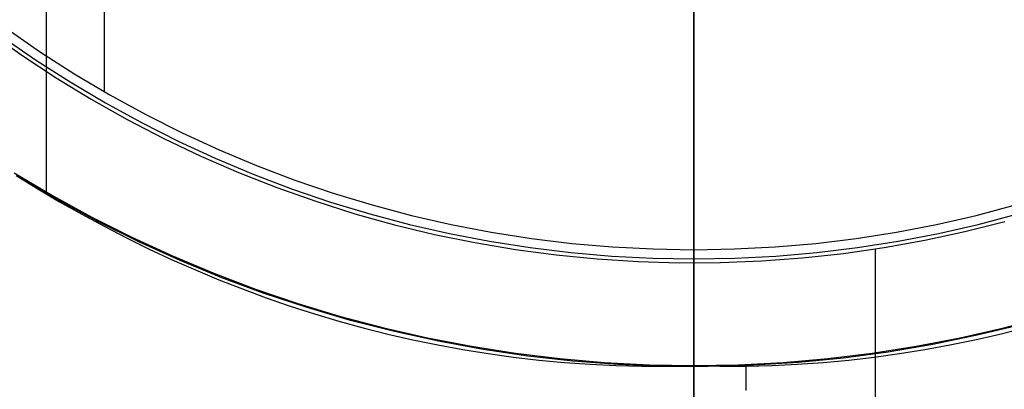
# Model space of a CAD drawing. Header units: millimetres. Extents: x 6239 to 7218, y -13987 to -13139.
# Tile 122 of 256: x 6715 to 6734, y -13483 to -13476. Entities that reach past the tile are written whole.
import ezdxf

# ---------------------------------------------------------------- set-up
doc = ezdxf.new("R2010")
doc.units = ezdxf.units.MM
doc.layers.add('color', color=7, linetype='Continuous')

msp = doc.modelspace()

# ---------------------------------------------------------------- linework, layer by layer
at = {"color": 7, "true_color": 0xffffff}
for p, q in [((6728.479, -13497.235, 200.6), (6728.479, -13417.486, 200.6)), ((6728.479, -13497.235, 200.6), (6728.479, -13417.486, 200.6)), ((6717.106, -13464.151, 144.2), (6717.106, -13477.059, 144.2)), ((6715.991, -13470.488, 108.234), (6715.991, -13478.991, 108.234)), ((6728.479, -13480.107, 144.2), (6728.479, -13470.607, 144.2)), ((6728.479, -13480.107, 144.2), (6728.479, -13470.607, 144.2)), ((6728.479, -13497.361, 199.6), (6728.479, -13470.607, 199.6)), ((6728.479, -13497.361, 199.6), (6728.479, -13470.607, 199.6)), ((6728.479, -13501.179, 105.1), (6728.479, -13475.48, 105.1)), ((6728.479, -13501.179, 105.1), (6728.479, -13475.48, 105.1)), ((6728.479, -13482.338, 108.234), (6728.479, -13475.48, 108.234)), ((6728.479, -13482.338, 108.234), (6728.479, -13475.48, 108.234)), ((6728.479, -13497.989, 51.1), (6728.479, -13475.499, 51.1)), ((6728.479, -13497.989, 51.1), (6728.479, -13475.499, 51.1)), ((6714.872, -13475.904, 212.059), (6715.52, -13476.362, 212.059)), ((6714.872, -13475.904, 212.059), (6715.52, -13476.362, 212.059)), ((6715.237, -13475.854, 144.2), (6715.883, -13476.301, 144.2)), ((6715.237, -13475.854, 144.2), (6715.883, -13476.301, 144.2)), ((6715.133, -13476, 144.208), (6715.784, -13476.449, 144.208)), ((6715.52, -13476.362, 212.059), (6716.183, -13476.798, 212.059)), ((6715.52, -13476.362, 212.059), (6716.183, -13476.798, 212.059)), ((6715.883, -13476.301, 144.2), (6716.544, -13476.724, 144.2)), ((6715.883, -13476.301, 144.2), (6716.544, -13476.724, 144.2)), ((6715.784, -13476.449, 144.208), (6716.451, -13476.876, 144.208)), ((6716.544, -13476.724, 144.2), (6717.22, -13477.124, 144.2)), ((6716.544, -13476.724, 144.2), (6717.22, -13477.124, 144.2)), ((6716.183, -13476.798, 212.059), (6716.86, -13477.21, 212.059)), ((6716.183, -13476.798, 212.059), (6716.86, -13477.21, 212.059)), ((6716.451, -13476.876, 144.208), (6717.131, -13477.28, 144.208)), ((6717.22, -13477.124, 144.2), (6717.909, -13477.501, 144.2)), ((6717.22, -13477.124, 144.2), (6717.909, -13477.501, 144.2)), ((6716.86, -13477.21, 212.059), (6717.552, -13477.599, 212.059)), ((6716.86, -13477.21, 212.059), (6717.552, -13477.599, 212.059)), ((6717.131, -13477.28, 144.208), (6717.826, -13477.659, 144.208)), ((6717.909, -13477.501, 144.2), (6718.61, -13477.854, 144.2)), ((6717.909, -13477.501, 144.2), (6718.61, -13477.854, 144.2)), ((6717.552, -13477.599, 212.059), (6718.256, -13477.964, 212.059)), ((6717.552, -13477.599, 212.059), (6718.256, -13477.964, 212.059)), ((6717.826, -13477.659, 144.208), (6718.533, -13478.015, 144.208)), ((6718.61, -13477.854, 144.2), (6719.323, -13478.183, 144.2)), ((6718.61, -13477.854, 144.2), (6719.323, -13478.183, 144.2)), ((6718.256, -13477.964, 212.059), (6718.973, -13478.304, 212.059)), ((6718.256, -13477.964, 212.059), (6718.973, -13478.304, 212.059)), ((6718.533, -13478.015, 144.208), (6719.251, -13478.346, 144.208)), ((6719.323, -13478.183, 144.2), (6720.048, -13478.486, 144.2)), ((6719.323, -13478.183, 144.2), (6720.048, -13478.486, 144.2)), ((6718.973, -13478.304, 212.059), (6719.701, -13478.62, 212.059)), ((6718.973, -13478.304, 212.059), (6719.701, -13478.62, 212.059)), ((6719.251, -13478.346, 144.208), (6719.981, -13478.652, 144.208)), ((6715.374, -13478.623, 108.234), (6716.115, -13479.063, 108.234)), ((6715.374, -13478.623, 108.234), (6716.115, -13479.063, 108.234)), ((6715.374, -13478.623, 125.195), (6716.115, -13479.063, 125.195)), ((6719.701, -13478.62, 212.059), (6720.439, -13478.91, 212.059)), ((6719.701, -13478.62, 212.059), (6720.439, -13478.91, 212.059)), ((6719.981, -13478.652, 144.208), (6720.721, -13478.933, 144.208)), ((6720.048, -13478.486, 144.2), (6720.782, -13478.765, 144.2)), ((6720.048, -13478.486, 144.2), (6720.782, -13478.765, 144.2)), ((6715.412, -13478.676, 142.155), (6715.828, -13478.933, 142.155)), ((6715.412, -13478.676, 142.155), (6715.828, -13478.933, 142.155)), ((6716.229, -13479.154, 218.059), (6715.477, -13478.713, 218.059)), ((6716.229, -13479.154, 218.059), (6715.477, -13478.713, 218.059)), ((6720.782, -13478.765, 144.2), (6721.525, -13479.018, 144.2)), ((6720.782, -13478.765, 144.2), (6721.525, -13479.018, 144.2)), ((6715.828, -13478.933, 142.155), (6716.249, -13479.182, 142.155)), ((6715.828, -13478.933, 142.155), (6716.249, -13479.182, 142.155)), ((6720.439, -13478.91, 212.059), (6721.187, -13479.174, 212.059)), ((6720.439, -13478.91, 212.059), (6721.187, -13479.174, 212.059)), ((6720.721, -13478.933, 144.208), (6721.47, -13479.188, 144.208)), ((6721.525, -13479.018, 144.2), (6722.277, -13479.245, 144.2)), ((6721.525, -13479.018, 144.2), (6722.277, -13479.245, 144.2)), ((6716.115, -13479.063, 108.234), (6716.872, -13479.477, 108.234)), ((6716.115, -13479.063, 108.234), (6716.872, -13479.477, 108.234)), ((6716.115, -13479.063, 125.195), (6716.872, -13479.477, 125.195)), ((6716.997, -13479.568, 218.059), (6716.229, -13479.154, 218.059)), ((6716.997, -13479.568, 218.059), (6716.229, -13479.154, 218.059)), ((6716.249, -13479.182, 142.155), (6716.675, -13479.423, 142.155)), ((6716.249, -13479.182, 142.155), (6716.675, -13479.423, 142.155)), ((6721.187, -13479.174, 212.059), (6721.944, -13479.413, 212.059)), ((6721.187, -13479.174, 212.059), (6721.944, -13479.413, 212.059)), ((6721.47, -13479.188, 144.208), (6722.228, -13479.416, 144.208)), ((6722.277, -13479.245, 144.2), (6723.036, -13479.446, 144.2)), ((6722.277, -13479.245, 144.2), (6723.036, -13479.446, 144.2)), ((6733.923, -13479.446, 144.2), (6734.682, -13479.245, 144.2)), ((6733.923, -13479.446, 144.2), (6734.682, -13479.245, 144.2)), ((6716.675, -13479.423, 142.155), (6717.105, -13479.655, 142.155)), ((6716.675, -13479.423, 142.155), (6717.105, -13479.655, 142.155)), ((6716.872, -13479.477, 108.234), (6717.642, -13479.864, 108.234)), ((6716.872, -13479.477, 108.234), (6717.642, -13479.864, 108.234)), ((6716.872, -13479.477, 125.195), (6717.642, -13479.864, 125.195)), ((6717.778, -13479.955, 218.059), (6716.997, -13479.568, 218.059)), ((6717.778, -13479.955, 218.059), (6716.997, -13479.568, 218.059)), ((6721.944, -13479.413, 212.059), (6722.708, -13479.625, 212.059)), ((6721.944, -13479.413, 212.059), (6722.708, -13479.625, 212.059)), ((6722.228, -13479.416, 144.208), (6722.993, -13479.619, 144.208)), ((6723.036, -13479.446, 144.2), (6723.801, -13479.62, 144.2)), ((6723.036, -13479.446, 144.2), (6723.801, -13479.62, 144.2)), ((6733.157, -13479.62, 144.2), (6733.923, -13479.446, 144.2)), ((6733.157, -13479.62, 144.2), (6733.923, -13479.446, 144.2)), ((6733.706, -13479.759, 212.059), (6734.476, -13479.565, 212.059)), ((6733.706, -13479.759, 212.059), (6734.476, -13479.565, 212.059)), ((6733.965, -13479.619, 144.208), (6734.73, -13479.416, 144.208)), ((6717.105, -13479.655, 142.155), (6717.54, -13479.879, 142.155)), ((6717.105, -13479.655, 142.155), (6717.54, -13479.879, 142.155)), ((6722.708, -13479.625, 212.059), (6723.479, -13479.811, 212.059)), ((6722.708, -13479.625, 212.059), (6723.479, -13479.811, 212.059)), ((6722.993, -13479.619, 144.208), (6723.765, -13479.795, 144.208)), ((6723.801, -13479.62, 144.2), (6724.572, -13479.769, 144.2)), ((6723.801, -13479.62, 144.2), (6724.572, -13479.769, 144.2)), ((6724.572, -13479.769, 144.2), (6725.348, -13479.89, 144.2)), ((6724.572, -13479.769, 144.2), (6725.348, -13479.89, 144.2)), ((6731.61, -13479.89, 144.2), (6732.386, -13479.769, 144.2)), ((6731.61, -13479.89, 144.2), (6732.386, -13479.769, 144.2)), ((6732.386, -13479.769, 144.2), (6733.157, -13479.62, 144.2)), ((6732.386, -13479.769, 144.2), (6733.157, -13479.62, 144.2)), ((6732.931, -13479.926, 212.059), (6733.706, -13479.759, 212.059)), ((6732.931, -13479.926, 212.059), (6733.706, -13479.759, 212.059)), ((6733.194, -13479.795, 144.208), (6733.965, -13479.619, 144.208)), ((6717.54, -13479.879, 142.155), (6717.979, -13480.094, 142.155)), ((6717.54, -13479.879, 142.155), (6717.979, -13480.094, 142.155)), ((6717.642, -13479.864, 108.234), (6718.425, -13480.225, 108.234)), ((6717.642, -13479.864, 108.234), (6718.425, -13480.225, 108.234)), ((6717.642, -13479.864, 125.195), (6718.425, -13480.225, 125.195)), ((6718.572, -13480.314, 218.059), (6717.778, -13479.955, 218.059)), ((6718.572, -13480.314, 218.059), (6717.778, -13479.955, 218.059)), ((6723.479, -13479.811, 212.059), (6724.256, -13479.97, 212.059)), ((6723.479, -13479.811, 212.059), (6724.256, -13479.97, 212.059)), ((6723.765, -13479.795, 144.208), (6724.542, -13479.945, 144.208)), ((6724.256, -13479.97, 212.059), (6725.039, -13480.102, 212.059)), ((6724.256, -13479.97, 212.059), (6725.039, -13480.102, 212.059)), ((6724.542, -13479.945, 144.208), (6725.324, -13480.067, 144.208)), ((6725.348, -13479.89, 144.2), (6726.128, -13479.985, 144.2)), ((6725.348, -13479.89, 144.2), (6726.128, -13479.985, 144.2)), ((6730.831, -13479.985, 144.2), (6731.61, -13479.89, 144.2)), ((6730.831, -13479.985, 144.2), (6731.61, -13479.89, 144.2)), ((6731.635, -13480.067, 144.208), (6732.417, -13479.945, 144.208)), ((6732.15, -13480.066, 212.059), (6732.931, -13479.926, 212.059)), ((6732.15, -13480.066, 212.059), (6732.931, -13479.926, 212.059)), ((6732.417, -13479.945, 144.208), (6733.194, -13479.795, 144.208)), ((6717.979, -13480.094, 142.155), (6718.422, -13480.3, 142.155)), ((6717.979, -13480.094, 142.155), (6718.422, -13480.3, 142.155)), ((6725.039, -13480.102, 212.059), (6725.825, -13480.207, 212.059)), ((6725.039, -13480.102, 212.059), (6725.825, -13480.207, 212.059)), ((6725.324, -13480.067, 144.208), (6726.109, -13480.162, 144.208)), ((6726.109, -13480.162, 144.208), (6726.898, -13480.231, 144.208)), ((6726.128, -13479.985, 144.2), (6726.91, -13480.052, 144.2)), ((6726.128, -13479.985, 144.2), (6726.91, -13480.052, 144.2)), ((6726.91, -13480.052, 144.2), (6727.694, -13480.093, 144.2)), ((6726.91, -13480.052, 144.2), (6727.694, -13480.093, 144.2)), ((6727.694, -13480.093, 144.2), (6728.479, -13480.107, 144.2)), ((6727.694, -13480.093, 144.2), (6728.479, -13480.107, 144.2)), ((6728.479, -13480.107, 144.2), (6729.264, -13480.093, 144.2)), ((6728.479, -13480.107, 144.2), (6729.264, -13480.093, 144.2)), ((6728.479, -13480.177, 144.205), (6728.479, -13480.107, 144.2)), ((6728.479, -13480.177, 144.205), (6728.479, -13480.107, 144.2)), ((6729.264, -13480.093, 144.2), (6730.048, -13480.052, 144.2)), ((6729.264, -13480.093, 144.2), (6730.048, -13480.052, 144.2)), ((6730.048, -13480.052, 144.2), (6730.831, -13479.985, 144.2)), ((6730.048, -13480.052, 144.2), (6730.831, -13479.985, 144.2)), ((6730.061, -13480.231, 144.208), (6730.849, -13480.162, 144.208)), ((6730.849, -13480.162, 144.208), (6731.635, -13480.067, 144.208)), ((6731.365, -13480.179, 212.059), (6732.15, -13480.066, 212.059)), ((6731.365, -13480.179, 212.059), (6732.15, -13480.066, 212.059)), ((6731.979, -13480.093, 212.059), (6731.979, -13484.861, 212.059)), ((6718.422, -13480.3, 142.155), (6718.87, -13480.497, 142.155)), ((6718.422, -13480.3, 142.155), (6718.87, -13480.497, 142.155)), ((6718.425, -13480.225, 108.234), (6719.221, -13480.558, 108.234)), ((6718.425, -13480.225, 108.234), (6719.221, -13480.558, 108.234)), ((6718.425, -13480.225, 125.195), (6719.221, -13480.558, 125.195)), ((6719.379, -13480.646, 218.059), (6718.572, -13480.314, 218.059)), ((6719.379, -13480.646, 218.059), (6718.572, -13480.314, 218.059)), ((6725.825, -13480.207, 212.059), (6726.614, -13480.285, 212.059)), ((6725.825, -13480.207, 212.059), (6726.614, -13480.285, 212.059)), ((6726.614, -13480.285, 212.059), (6727.406, -13480.336, 212.059)), ((6726.614, -13480.285, 212.059), (6727.406, -13480.336, 212.059)), ((6726.898, -13480.231, 144.208), (6727.688, -13480.272, 144.208)), ((6727.406, -13480.336, 212.059), (6728.199, -13480.359, 212.059)), ((6727.406, -13480.336, 212.059), (6728.199, -13480.359, 212.059)), ((6727.688, -13480.272, 144.208), (6728.479, -13480.285, 144.208)), ((6728.199, -13480.359, 212.059), (6728.992, -13480.355, 212.059)), ((6728.199, -13480.359, 212.059), (6728.992, -13480.355, 212.059)), ((6728.479, -13480.248, 144.207), (6728.479, -13480.177, 144.205)), ((6728.479, -13480.248, 144.207), (6728.479, -13480.177, 144.205)), ((6728.479, -13480.319, 144.208), (6728.479, -13480.248, 144.207)), ((6728.479, -13480.319, 144.208), (6728.479, -13480.248, 144.207)), ((6728.479, -13480.285, 144.208), (6729.27, -13480.272, 144.208)), ((6728.479, -13480.39, 144.205), (6728.479, -13480.319, 144.208)), ((6728.479, -13480.39, 144.205), (6728.479, -13480.319, 144.208)), ((6728.479, -13480.559, 212.334), (6728.479, -13480.361, 212.059)), ((6728.992, -13480.355, 212.059), (6729.785, -13480.324, 212.059)), ((6728.992, -13480.355, 212.059), (6729.785, -13480.324, 212.059)), ((6729.27, -13480.272, 144.208), (6730.061, -13480.231, 144.208)), ((6729.785, -13480.324, 212.059), (6730.576, -13480.265, 212.059)), ((6729.785, -13480.324, 212.059), (6730.576, -13480.265, 212.059)), ((6730.576, -13480.265, 212.059), (6731.365, -13480.179, 212.059)), ((6730.576, -13480.265, 212.059), (6731.365, -13480.179, 212.059)), ((6718.87, -13480.497, 142.155), (6719.321, -13480.685, 142.155)), ((6718.87, -13480.497, 142.155), (6719.321, -13480.685, 142.155)), ((6728.479, -13480.461, 144.2), (6728.479, -13480.39, 144.205)), ((6728.479, -13480.461, 144.2), (6728.479, -13480.39, 144.205)), ((6728.479, -13480.531, 144.193), (6728.479, -13480.461, 144.2)), ((6728.479, -13480.531, 144.193), (6728.479, -13480.461, 144.2)), ((6728.479, -13480.601, 144.183), (6728.479, -13480.531, 144.193)), ((6728.479, -13480.601, 144.183), (6728.479, -13480.531, 144.193)), ((6719.221, -13480.558, 108.234), (6720.027, -13480.864, 108.234)), ((6719.221, -13480.558, 108.234), (6720.027, -13480.864, 108.234)), ((6719.221, -13480.558, 125.195), (6720.027, -13480.864, 125.195)), ((6719.321, -13480.685, 142.155), (6719.776, -13480.863, 142.155)), ((6719.321, -13480.685, 142.155), (6719.776, -13480.863, 142.155)), ((6720.196, -13480.949, 218.059), (6719.379, -13480.646, 218.059)), ((6720.196, -13480.949, 218.059), (6719.379, -13480.646, 218.059)), ((6728.479, -13480.749, 212.615), (6728.479, -13480.559, 212.334)), ((6728.479, -13480.671, 144.171), (6728.479, -13480.601, 144.183)), ((6728.479, -13480.671, 144.171), (6728.479, -13480.601, 144.183)), ((6728.479, -13480.741, 144.157), (6728.479, -13480.671, 144.171)), ((6728.479, -13480.741, 144.157), (6728.479, -13480.671, 144.171)), ((6728.479, -13480.809, 144.14), (6728.479, -13480.741, 144.157)), ((6728.479, -13480.809, 144.14), (6728.479, -13480.741, 144.157)), ((6719.776, -13480.863, 142.155), (6720.235, -13481.032, 142.155)), ((6719.776, -13480.863, 142.155), (6720.235, -13481.032, 142.155)), ((6720.027, -13480.864, 108.234), (6720.843, -13481.142, 108.234)), ((6720.027, -13480.864, 108.234), (6720.843, -13481.142, 108.234)), ((6720.027, -13480.864, 125.195), (6720.843, -13481.142, 125.195)), ((6728.479, -13480.928, 212.902), (6728.479, -13480.749, 212.615)), ((6728.479, -13480.878, 144.12), (6728.479, -13480.809, 144.14)), ((6728.479, -13480.878, 144.12), (6728.479, -13480.809, 144.14)), ((6728.479, -13480.945, 144.099), (6728.479, -13480.878, 144.12)), ((6728.479, -13480.945, 144.099), (6728.479, -13480.878, 144.12)), ((6728.479, -13481.098, 213.195), (6728.479, -13480.928, 212.902)), ((6721.024, -13481.223, 218.059), (6720.196, -13480.949, 218.059)), ((6721.024, -13481.223, 218.059), (6720.196, -13480.949, 218.059)), ((6720.235, -13481.032, 142.155), (6720.698, -13481.192, 142.155)), ((6720.235, -13481.032, 142.155), (6720.698, -13481.192, 142.155)), ((6728.479, -13481.012, 144.075), (6728.479, -13480.945, 144.099)), ((6728.479, -13481.012, 144.075), (6728.479, -13480.945, 144.099)), ((6728.479, -13481.078, 144.049), (6728.479, -13481.012, 144.075)), ((6728.479, -13481.078, 144.049), (6728.479, -13481.012, 144.075)), ((6728.479, -13481.143, 144.02), (6728.479, -13481.078, 144.049)), ((6728.479, -13481.143, 144.02), (6728.479, -13481.078, 144.049)), ((6728.479, -13481.258, 213.494), (6728.479, -13481.098, 213.195)), ((6720.698, -13481.192, 142.155), (6721.164, -13481.342, 142.155)), ((6720.698, -13481.192, 142.155), (6721.164, -13481.342, 142.155)), ((6720.843, -13481.142, 108.234), (6721.668, -13481.391, 108.234)), ((6720.843, -13481.142, 108.234), (6721.668, -13481.391, 108.234)), ((6720.843, -13481.142, 125.195), (6721.668, -13481.391, 125.195)), ((6721.86, -13481.469, 218.059), (6721.024, -13481.223, 218.059)), ((6721.86, -13481.469, 218.059), (6721.024, -13481.223, 218.059)), ((6728.479, -13481.207, 143.989), (6728.479, -13481.143, 144.02)), ((6728.479, -13481.207, 143.989), (6728.479, -13481.143, 144.02)), ((6728.479, -13481.269, 143.956), (6728.479, -13481.207, 143.989)), ((6728.479, -13481.269, 143.956), (6728.479, -13481.207, 143.989)), ((6728.479, -13481.407, 213.797), (6728.479, -13481.258, 213.494)), ((6728.479, -13481.331, 143.921), (6728.479, -13481.269, 143.956)), ((6728.479, -13481.331, 143.921), (6728.479, -13481.269, 143.956)), ((6721.164, -13481.342, 142.155), (6721.633, -13481.482, 142.155)), ((6721.164, -13481.342, 142.155), (6721.633, -13481.482, 142.155)), ((6721.633, -13481.482, 142.155), (6722.105, -13481.612, 142.155)), ((6721.633, -13481.482, 142.155), (6722.105, -13481.612, 142.155)), ((6721.668, -13481.391, 108.234), (6722.502, -13481.612, 108.234)), ((6721.668, -13481.391, 108.234), (6722.502, -13481.612, 108.234)), ((6721.668, -13481.391, 125.195), (6722.502, -13481.612, 125.195)), ((6722.705, -13481.685, 218.059), (6721.86, -13481.469, 218.059)), ((6722.705, -13481.685, 218.059), (6721.86, -13481.469, 218.059)), ((6728.479, -13481.391, 143.884), (6728.479, -13481.331, 143.921)), ((6728.479, -13481.391, 143.884), (6728.479, -13481.331, 143.921)), ((6728.479, -13481.45, 143.845), (6728.479, -13481.391, 143.884)), ((6728.479, -13481.45, 143.845), (6728.479, -13481.391, 143.884)), ((6728.479, -13481.546, 214.106), (6728.479, -13481.407, 213.797)), ((6728.479, -13481.508, 143.804), (6728.479, -13481.45, 143.845)), ((6728.479, -13481.508, 143.804), (6728.479, -13481.45, 143.845)), ((6734.457, -13481.612, 108.234), (6735.29, -13481.391, 108.234)), ((6734.457, -13481.612, 108.234), (6735.29, -13481.391, 108.234)), ((6734.457, -13481.612, 125.195), (6735.29, -13481.391, 125.195)), ((6722.105, -13481.612, 142.155), (6722.581, -13481.732, 142.155)), ((6722.105, -13481.612, 142.155), (6722.581, -13481.732, 142.155)), ((6722.502, -13481.612, 108.234), (6723.342, -13481.804, 108.234)), ((6722.502, -13481.612, 108.234), (6723.342, -13481.804, 108.234)), ((6722.502, -13481.612, 125.195), (6723.342, -13481.804, 125.195)), ((6723.557, -13481.871, 218.059), (6722.705, -13481.685, 218.059)), ((6723.557, -13481.871, 218.059), (6722.705, -13481.685, 218.059)), ((6728.479, -13481.564, 143.761), (6728.479, -13481.508, 143.804)), ((6728.479, -13481.564, 143.761), (6728.479, -13481.508, 143.804)), ((6728.479, -13481.675, 214.419), (6728.479, -13481.546, 214.106)), ((6728.479, -13481.619, 143.715), (6728.479, -13481.564, 143.761)), ((6728.479, -13481.619, 143.715), (6728.479, -13481.564, 143.761)), ((6728.479, -13481.672, 143.668), (6728.479, -13481.619, 143.715)), ((6728.479, -13481.672, 143.668), (6728.479, -13481.619, 143.715)), ((6728.479, -13481.723, 143.62), (6728.479, -13481.672, 143.668)), ((6728.479, -13481.723, 143.62), (6728.479, -13481.672, 143.668)), ((6728.479, -13481.793, 214.737), (6728.479, -13481.675, 214.419)), ((6733.616, -13481.804, 108.234), (6734.457, -13481.612, 108.234)), ((6733.616, -13481.804, 108.234), (6734.457, -13481.612, 108.234)), ((6733.616, -13481.804, 125.195), (6734.457, -13481.612, 125.195)), ((6734.79, -13481.551, 218.059), (6733.943, -13481.756, 218.059)), ((6734.79, -13481.551, 218.059), (6733.943, -13481.756, 218.059)), ((6734.378, -13481.732, 142.155), (6734.853, -13481.612, 142.155)), ((6734.378, -13481.732, 142.155), (6734.853, -13481.612, 142.155)), ((6722.581, -13481.732, 142.155), (6723.059, -13481.842, 142.155)), ((6722.581, -13481.732, 142.155), (6723.059, -13481.842, 142.155)), ((6723.059, -13481.842, 142.155), (6723.54, -13481.942, 142.155)), ((6723.059, -13481.842, 142.155), (6723.54, -13481.942, 142.155)), ((6723.342, -13481.804, 108.234), (6724.189, -13481.966, 108.234)), ((6723.342, -13481.804, 108.234), (6724.189, -13481.966, 108.234)), ((6723.342, -13481.804, 125.195), (6724.189, -13481.966, 125.195)), ((6724.414, -13482.028, 218.059), (6723.557, -13481.871, 218.059)), ((6724.414, -13482.028, 218.059), (6723.557, -13481.871, 218.059)), ((6728.479, -13481.773, 143.569), (6728.479, -13481.723, 143.62)), ((6728.479, -13481.773, 143.569), (6728.479, -13481.723, 143.62)), ((6728.479, -13481.821, 143.517), (6728.479, -13481.773, 143.569)), ((6728.479, -13481.821, 143.517), (6728.479, -13481.773, 143.569)), ((6728.479, -13481.9, 215.058), (6728.479, -13481.793, 214.737)), ((6728.479, -13481.867, 143.463), (6728.479, -13481.821, 143.517)), ((6728.479, -13481.867, 143.463), (6728.479, -13481.821, 143.517)), ((6728.479, -13481.911, 143.408), (6728.479, -13481.867, 143.463)), ((6728.479, -13481.911, 143.408), (6728.479, -13481.867, 143.463)), ((6732.769, -13481.966, 108.234), (6733.616, -13481.804, 108.234)), ((6732.769, -13481.966, 108.234), (6733.616, -13481.804, 108.234)), ((6732.769, -13481.966, 125.195), (6733.616, -13481.804, 125.195)), ((6733.943, -13481.756, 218.059), (6733.089, -13481.932, 218.059)), ((6733.943, -13481.756, 218.059), (6733.089, -13481.932, 218.059)), ((6733.418, -13481.942, 142.155), (6733.899, -13481.842, 142.155)), ((6733.418, -13481.942, 142.155), (6733.899, -13481.842, 142.155)), ((6733.899, -13481.842, 142.155), (6734.378, -13481.732, 142.155)), ((6733.899, -13481.842, 142.155), (6734.378, -13481.732, 142.155)), ((6723.54, -13481.942, 142.155), (6724.024, -13482.031, 142.155)), ((6723.54, -13481.942, 142.155), (6724.024, -13482.031, 142.155)), ((6724.024, -13482.031, 142.155), (6724.511, -13482.109, 142.155)), ((6724.024, -13482.031, 142.155), (6724.511, -13482.109, 142.155)), ((6724.189, -13481.966, 108.234), (6725.041, -13482.1, 108.234)), ((6724.189, -13481.966, 108.234), (6725.041, -13482.1, 108.234)), ((6724.189, -13481.966, 125.195), (6725.041, -13482.1, 125.195)), ((6725.277, -13482.155, 218.059), (6724.414, -13482.028, 218.059)), ((6725.277, -13482.155, 218.059), (6724.414, -13482.028, 218.059)), ((6728.479, -13481.996, 215.383), (6728.479, -13481.9, 215.058)), ((6728.479, -13481.954, 143.351), (6728.479, -13481.911, 143.408)), ((6728.479, -13481.954, 143.351), (6728.479, -13481.911, 143.408)), ((6728.479, -13481.994, 143.292), (6728.479, -13481.954, 143.351)), ((6728.479, -13481.994, 143.292), (6728.479, -13481.954, 143.351)), ((6728.479, -13482.032, 143.233), (6728.479, -13481.994, 143.292)), ((6728.479, -13482.032, 143.233), (6728.479, -13481.994, 143.292)), ((6728.479, -13482.081, 215.711), (6728.479, -13481.996, 215.383)), ((6728.479, -13482.068, 143.172), (6728.479, -13482.032, 143.233)), ((6728.479, -13482.068, 143.172), (6728.479, -13482.032, 143.233)), ((6728.479, -13482.102, 143.11), (6728.479, -13482.068, 143.172)), ((6728.479, -13482.102, 143.11), (6728.479, -13482.068, 143.172)), ((6731.917, -13482.1, 108.234), (6732.769, -13481.966, 108.234)), ((6731.917, -13482.1, 108.234), (6732.769, -13481.966, 108.234)), ((6731.917, -13482.1, 125.195), (6732.769, -13481.966, 125.195)), ((6733.089, -13481.932, 218.059), (6732.229, -13482.078, 218.059)), ((6733.089, -13481.932, 218.059), (6732.229, -13482.078, 218.059)), ((6732.448, -13482.109, 142.155), (6732.934, -13482.031, 142.155)), ((6732.448, -13482.109, 142.155), (6732.934, -13482.031, 142.155)), ((6732.934, -13482.031, 142.155), (6733.418, -13481.942, 142.155)), ((6732.934, -13482.031, 142.155), (6733.418, -13481.942, 142.155)), ((6724.511, -13482.109, 142.155), (6725, -13482.177, 142.155)), ((6724.511, -13482.109, 142.155), (6725, -13482.177, 142.155)), ((6725, -13482.177, 142.155), (6725.491, -13482.233, 142.155)), ((6725, -13482.177, 142.155), (6725.491, -13482.233, 142.155)), ((6725.041, -13482.1, 108.234), (6725.897, -13482.204, 108.234)), ((6725.041, -13482.1, 108.234), (6725.897, -13482.204, 108.234)), ((6725.041, -13482.1, 125.195), (6725.897, -13482.204, 125.195)), ((6726.143, -13482.251, 218.059), (6725.277, -13482.155, 218.059)), ((6726.143, -13482.251, 218.059), (6725.277, -13482.155, 218.059)), ((6725.491, -13482.233, 142.155), (6725.984, -13482.279, 142.155)), ((6725.491, -13482.233, 142.155), (6725.984, -13482.279, 142.155)), ((6725.897, -13482.204, 108.234), (6726.756, -13482.278, 108.234)), ((6725.897, -13482.204, 108.234), (6726.756, -13482.278, 108.234)), ((6725.897, -13482.204, 125.195), (6726.756, -13482.278, 125.195)), ((6727.013, -13482.318, 218.059), (6726.143, -13482.251, 218.059)), ((6727.013, -13482.318, 218.059), (6726.143, -13482.251, 218.059)), ((6728.479, -13482.155, 216.041), (6728.479, -13482.081, 215.711)), ((6728.479, -13482.134, 143.046), (6728.479, -13482.102, 143.11)), ((6728.479, -13482.134, 143.046), (6728.479, -13482.102, 143.11)), ((6728.479, -13482.164, 142.982), (6728.479, -13482.134, 143.046)), ((6728.479, -13482.164, 142.982), (6728.479, -13482.134, 143.046)), ((6728.479, -13482.218, 216.374), (6728.479, -13482.155, 216.041)), ((6728.479, -13482.191, 142.917), (6728.479, -13482.164, 142.982)), ((6728.479, -13482.191, 142.917), (6728.479, -13482.164, 142.982)), ((6728.479, -13482.216, 142.85), (6728.479, -13482.191, 142.917)), ((6728.479, -13482.216, 142.85), (6728.479, -13482.191, 142.917)), ((6728.479, -13482.239, 142.783), (6728.479, -13482.216, 142.85)), ((6728.479, -13482.239, 142.783), (6728.479, -13482.216, 142.85)), ((6728.479, -13482.269, 216.709), (6728.479, -13482.218, 216.374)), ((6728.479, -13482.26, 142.715), (6728.479, -13482.239, 142.783)), ((6728.479, -13482.26, 142.715), (6728.479, -13482.239, 142.783)), ((6728.479, -13482.278, 142.647), (6728.479, -13482.26, 142.715)), ((6728.479, -13482.278, 142.647), (6728.479, -13482.26, 142.715)), ((6730.202, -13482.278, 108.234), (6731.061, -13482.204, 108.234)), ((6730.202, -13482.278, 108.234), (6731.061, -13482.204, 108.234)), ((6730.202, -13482.278, 125.195), (6731.061, -13482.204, 125.195)), ((6731.365, -13482.194, 218.059), (6730.497, -13482.279, 218.059)), ((6731.365, -13482.194, 218.059), (6730.497, -13482.279, 218.059)), ((6730.974, -13482.279, 142.155), (6731.468, -13482.233, 142.155)), ((6730.974, -13482.279, 142.155), (6731.468, -13482.233, 142.155)), ((6731.061, -13482.204, 108.234), (6731.917, -13482.1, 108.234)), ((6731.061, -13482.204, 108.234), (6731.917, -13482.1, 108.234)), ((6731.061, -13482.204, 125.195), (6731.917, -13482.1, 125.195)), ((6732.229, -13482.078, 218.059), (6731.365, -13482.194, 218.059)), ((6732.229, -13482.078, 218.059), (6731.365, -13482.194, 218.059)), ((6731.468, -13482.233, 142.155), (6731.959, -13482.177, 142.155)), ((6731.468, -13482.233, 142.155), (6731.959, -13482.177, 142.155)), ((6731.959, -13482.177, 142.155), (6732.448, -13482.109, 142.155)), ((6731.959, -13482.177, 142.155), (6732.448, -13482.109, 142.155)), ((6725.984, -13482.279, 142.155), (6726.48, -13482.314, 142.155)), ((6725.984, -13482.279, 142.155), (6726.48, -13482.314, 142.155)), ((6726.48, -13482.314, 142.155), (6726.977, -13482.337, 142.155)), ((6726.48, -13482.314, 142.155), (6726.977, -13482.337, 142.155)), ((6726.756, -13482.278, 108.234), (6727.617, -13482.323, 108.234)), ((6726.756, -13482.278, 108.234), (6727.617, -13482.323, 108.234)), ((6726.756, -13482.278, 125.195), (6727.617, -13482.323, 125.195)), ((6726.977, -13482.337, 142.155), (6727.476, -13482.349, 142.155)), ((6726.977, -13482.337, 142.155), (6727.476, -13482.349, 142.155)), ((6727.884, -13482.354, 218.059), (6727.013, -13482.318, 218.059)), ((6727.884, -13482.354, 218.059), (6727.013, -13482.318, 218.059)), ((6727.476, -13482.349, 142.155), (6727.977, -13482.349, 142.155)), ((6727.476, -13482.349, 142.155), (6727.977, -13482.349, 142.155)), ((6727.617, -13482.323, 108.234), (6728.479, -13482.338, 108.234)), ((6727.617, -13482.323, 108.234), (6728.479, -13482.338, 108.234)), ((6727.617, -13482.323, 125.195), (6728.479, -13482.338, 125.195)), ((6728.756, -13482.359, 218.059), (6727.884, -13482.354, 218.059)), ((6728.756, -13482.359, 218.059), (6727.884, -13482.354, 218.059)), ((6727.977, -13482.349, 142.155), (6728.479, -13482.338, 142.155)), ((6727.977, -13482.349, 142.155), (6728.479, -13482.338, 142.155)), ((6728.479, -13482.309, 217.045), (6728.479, -13482.269, 216.709)), ((6728.479, -13482.294, 142.578), (6728.479, -13482.278, 142.647)), ((6728.479, -13482.294, 142.578), (6728.479, -13482.278, 142.647)), ((6728.479, -13482.307, 142.508), (6728.479, -13482.294, 142.578)), ((6728.479, -13482.307, 142.508), (6728.479, -13482.294, 142.578)), ((6728.479, -13482.318, 142.438), (6728.479, -13482.307, 142.508)), ((6728.479, -13482.318, 142.438), (6728.479, -13482.307, 142.508)), ((6728.479, -13482.338, 217.383), (6728.479, -13482.309, 217.045)), ((6728.479, -13482.327, 142.368), (6728.479, -13482.318, 142.438)), ((6728.479, -13482.327, 142.368), (6728.479, -13482.318, 142.438)), ((6728.479, -13482.338, 108.234), (6729.341, -13482.323, 108.234)), ((6728.479, -13482.338, 108.234), (6729.341, -13482.323, 108.234)), ((6728.479, -13482.338, 125.195), (6729.341, -13482.323, 125.195)), ((6728.479, -13482.333, 142.297), (6728.479, -13482.327, 142.368)), ((6728.479, -13482.333, 142.297), (6728.479, -13482.327, 142.368)), ((6728.479, -13482.336, 142.226), (6728.479, -13482.333, 142.297)), ((6728.479, -13482.336, 142.226), (6728.479, -13482.333, 142.297)), ((6728.479, -13482.338, 142.155), (6728.479, -13482.336, 142.226)), ((6728.479, -13482.338, 142.155), (6728.479, -13482.336, 142.226)), ((6728.479, -13482.355, 217.721), (6728.479, -13482.338, 217.383)), ((6728.479, -13482.338, 142.155), (6728.982, -13482.349, 142.155)), ((6728.479, -13482.338, 108.234), (6728.479, -13482.338, 142.155)), ((6728.479, -13482.338, 108.234), (6728.479, -13482.338, 142.155)), ((6728.479, -13482.338, 142.155), (6728.982, -13482.349, 142.155)), ((6728.479, -13482.361, 218.059), (6728.479, -13482.355, 217.721)), ((6729.627, -13482.334, 218.059), (6728.756, -13482.359, 218.059)), ((6729.627, -13482.334, 218.059), (6728.756, -13482.359, 218.059)), ((6728.982, -13482.349, 142.155), (6729.482, -13482.349, 142.155)), ((6728.982, -13482.349, 142.155), (6729.482, -13482.349, 142.155)), ((6729.341, -13482.323, 108.234), (6730.202, -13482.278, 108.234)), ((6729.341, -13482.323, 108.234), (6730.202, -13482.278, 108.234)), ((6729.341, -13482.323, 125.195), (6730.202, -13482.278, 125.195)), ((6729.479, -13482.341, 218.059), (6729.479, -13482.817, 218.059)), ((6729.482, -13482.349, 142.155), (6729.982, -13482.337, 142.155)), ((6729.482, -13482.349, 142.155), (6729.982, -13482.337, 142.155)), ((6730.497, -13482.279, 218.059), (6729.627, -13482.334, 218.059)), ((6730.497, -13482.279, 218.059), (6729.627, -13482.334, 218.059)), ((6729.982, -13482.337, 142.155), (6730.479, -13482.314, 142.155)), ((6729.982, -13482.337, 142.155), (6730.479, -13482.314, 142.155)), ((6730.479, -13482.314, 142.155), (6730.974, -13482.279, 142.155)), ((6730.479, -13482.314, 142.155), (6730.974, -13482.279, 142.155))]:
    msp.add_line(p, q, dxfattribs=at)
at = {"layer": 'color'}
msp.add_line((6728.479, -13384.361, 43.5), (6728.479, -13530.361, 43.5), dxfattribs=at)

doc.saveas('drawing.dxf')
